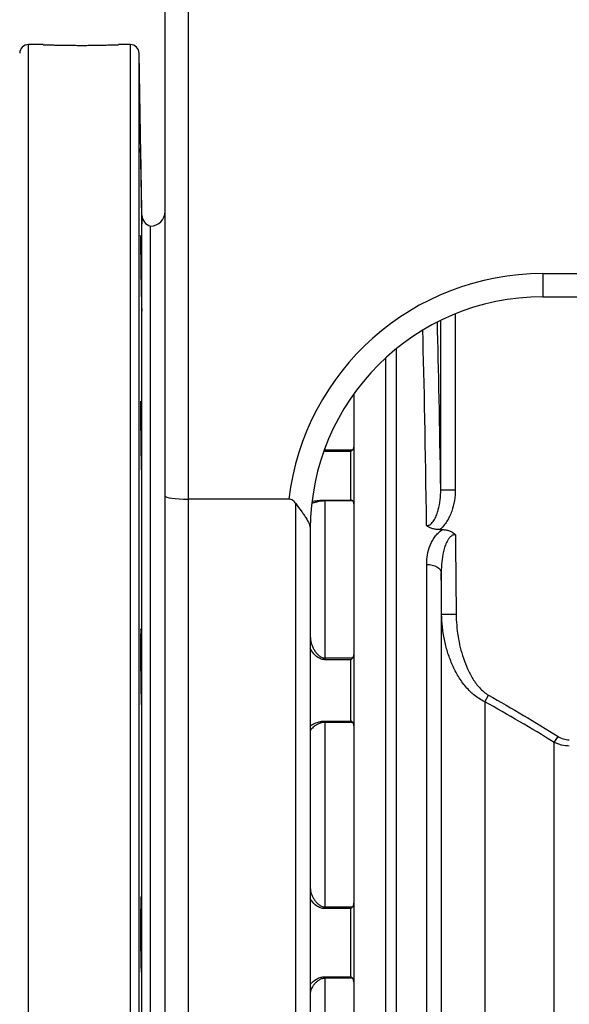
# Model space of a CAD drawing. Header units: millimetres. Extents: x 648 to 3450, y 253 to 3684.
# Tile 13 of 21: x 2280 to 2470, y 677 to 1017. Entities that reach past the tile are written whole.
import ezdxf

# ---------------------------------------------------------------- set-up
doc = ezdxf.new("R2010")
doc.units = ezdxf.units.MM

msp = doc.modelspace()

# ---------------------------------------------------------------- linework, layer by layer
at = {"color": 7, "linetype": 'Continuous', "lineweight": 25}
for p, q in [((2330.48, 852.54), (2330.48, 1025.01)), ((2338.48, 1025.01), (2338.48, 851.49)), ((2288.48, 1008.01), (2283.42, 1008.01)), ((2318.53, 1008.01), (2314.43, 1008.01)), ((2322.5, 949.3), (2321.53, 1005.06)), ((2325.48, 653.01), (2325.48, 945.51)), ((2325.48, 360.51), (2325.48, 945.51)), ((2330.47, 945.76), (2330.46, 945.71)), ((2460.48, 929.15), (2460.48, 921.15)), ((2460.48, 929.15), (2576.48, 929.15)), ((2460.48, 921.15), (2576.48, 921.15)), ((2395.48, 887.78), (2395.48, 869.32)), ((2385.48, 868.46), (2385.48, 867.92)), ((2385.48, 868.46), (2395.07, 868.46)), ((2395.48, 869.32), (2395.48, 869.02)), ((2395.48, 869.02), (2395.48, 850.01)), ((2394.48, 867.92), (2385.48, 867.92)), ((2394.48, 851.14), (2394.48, 867.92)), ((2425.39, 854.72), (2430.39, 854.72)), ((2330.48, 568.37), (2330.48, 852.54)), ((2338.48, 851.49), (2338.48, 566.3)), ((2373.09, 851.49), (2338.48, 851.49)), ((2375.48, 566.3), (2375.48, 849.93)), ((2385.48, 851.14), (2394.48, 851.14)), ((2385.48, 851.14), (2385.48, 850.84)), ((2385.48, 850.84), (2385.48, 796.78)), ((2395.07, 850.84), (2385.48, 850.84)), ((2395.48, 849.93), (2395.48, 849.9)), ((2395.48, 849.9), (2395.48, 797.89)), ((2380.47, 841.13), (2380.47, 841.05)), ((2380.47, 841.05), (2380.47, 604.65)), ((2425.03, 840.96), (2425.95, 840.96)), ((2420.56, 655.79), (2420.56, 828.97)), ((2425.56, 826.13), (2425.56, 655.74)), ((2425.7, 811.85), (2430.7, 811.9)), ((2425.7, 620.14), (2425.7, 811.85)), ((2395.48, 797.89), (2395.48, 797.69)), ((2395.48, 797.69), (2395.48, 773.43)), ((2385.48, 796.78), (2385.48, 796.17)), ((2385.48, 796.78), (2395.07, 796.78)), ((2394.48, 796.17), (2385.48, 796.17)), ((2394.48, 775.03), (2394.48, 796.17)), ((2440.52, 781.69), (2441.82, 783.97)), ((2440.52, 781.69), (2440.52, 381.61)), ((2385.48, 775.03), (2394.48, 775.03)), ((2385.48, 775.03), (2385.48, 774.58)), ((2385.48, 774.58), (2385.48, 711.03)), ((2395.07, 774.58), (2385.48, 774.58)), ((2395.48, 773.41), (2395.48, 712.28)), ((2464.47, 767.68), (2465.77, 769.76)), ((2464.47, 388.07), (2464.47, 767.68)), ((2395.48, 712.29), (2395.48, 685.18)), ((2385.48, 711.03), (2385.48, 710.41)), ((2385.48, 711.03), (2395.07, 711.03)), ((2394.48, 710.41), (2385.48, 710.41)), ((2394.48, 686.98), (2394.48, 710.41)), ((2385.48, 686.98), (2394.48, 686.98)), ((2385.48, 686.98), (2385.48, 686.42)), ((2385.48, 686.42), (2385.48, 619.59)), ((2395.07, 686.42), (2385.48, 686.42)), ((2395.48, 685.15), (2395.48, 652.88))]:
    msp.add_line(p, q, dxfattribs=at)
at = {"color": 1, "linetype": 'Continuous', "lineweight": 25}
for p, q in [((2283.42, 653.01), (2283.42, 1008.01)), ((2318.53, 653.01), (2318.53, 1008.01)), ((2321.53, 653.01), (2321.53, 1005.06)), ((2322.5, 653.01), (2322.5, 949.3)), ((2425.39, 854.72), (2425.39, 913.04)), ((2430.39, 915.27), (2430.39, 854.72)), ((2410.05, 903.25), (2410.05, 655.79)), ((2406.51, 655.77), (2406.51, 900.2)), ((2385.48, 868.98), (2385.48, 868.46))]:
    msp.add_line(p, q, dxfattribs=at)
at = {"color": 7, "linetype": 'Continuous', "lineweight": 25, "flags": 128}
msp.add_lwpolyline([(2420.56, 828.97), (2421.53, 828.91), (2422.45, 828.75), (2423.31, 828.49), (2424.07, 828.14), (2424.69, 827.71), (2425.16, 827.22), (2425.45, 826.69), (2425.56, 826.13)], dxfattribs=at)
at = {"color": 7, "linetype": 'Continuous', "lineweight": 25}
for centre, radius, start, end in [((2283.42, 1005.01), 3, 90, 179), ((2318.53, 1005.01), 3, 1, 90), ((2325.48, 950.51), 5, 270, 0), ((2326.5, 949.37), 4, 181, 255.1663)]:
    msp.add_arc(centre, radius, start, end, dxfattribs=at)
for centre, major_axis, ratio, start_param, end_param in [((2460.48, 841.13), (0, -88.01), 0.999848, 3.141593, 4.594495), ((2460.48, 841.13), (0, 80.01), 0.999817, 0, 1.570796), ((2421.28, 652.74), (0, 310), 0.017455, 5.421981, 5.705667), ((2338.48, 852.54), (8, 0), 0.131652, 3.141593, 4.712389)]:
    msp.add_ellipse(centre, major_axis=major_axis, ratio=ratio, start_param=start_param, end_param=end_param, dxfattribs=at)
at = {"color": 1, "linetype": 'Continuous', "lineweight": 25}
msp.add_ellipse((2416.29, 652.74), major_axis=(0, 305), ratio=0.017741, start_param=5.383175, end_param=5.714109, dxfattribs=at)
at = {"color": 7, "linetype": 'Continuous', "lineweight": 25}
for points, knots in [([(2288.48, 1008.01), (2288.51, 1008), (2288.58, 1008), (2289.15, 1007.98), (2290.04, 1007.95), (2291.26, 1007.91), (2292.78, 1007.87), (2294.53, 1007.83), (2296.5, 1007.8), (2298.58, 1007.78), (2300.77, 1007.77), (2302.96, 1007.77), (2305.13, 1007.78), (2307.17, 1007.81), (2309.07, 1007.85), (2310.74, 1007.89), (2312.16, 1007.93), (2313.27, 1007.96), (2314.04, 1007.99), (2314.44, 1008), (2314.44, 1008), (2314.43, 1008)], [0, 0, 0, 0, 0.052903, 0.107341, 0.160243, 0.214679, 0.267604, 0.322062, 0.375001, 0.429476, 0.48239, 0.536841, 0.589731, 0.644154, 0.697057, 0.751493, 0.804427, 0.858896, 0.911829, 0.9663, 1, 1, 1, 1]), ([(2322.44, 950), (2322.45, 949.39), (2322.46, 948.85), (2322.47, 948.15), (2322.47, 947.93), (2322.48, 947.53), (2322.48, 947.34), (2322.48, 946.85), (2322.49, 946.61), (2322.49, 946.36), (2322.49, 946.29), (2322.49, 946.21), (2322.49, 946.19), (2322.48, 946.19), (2322.48, 946.27), (2322.47, 946.52), (2322.47, 946.62), (2322.46, 946.87), (2322.45, 947.16), (2322.44, 947.52), (2322.44, 947.92), (2322.43, 948.14), (2322.41, 948.85), (2322.4, 949.39), (2322.38, 950.29), (2322.38, 950.6), (2322.37, 951.27), (2322.36, 951.61), (2322.34, 952.67), (2322.32, 953.42), (2322.3, 954.6), (2322.29, 955), (2322.28, 955.82), (2322.27, 956.23), (2322.25, 957.48), (2322.24, 958.32), (2322.21, 960.04), (2322.19, 960.88), (2322.17, 962.13), (2322.16, 962.54), (2322.15, 963.36), (2322.14, 963.76), (2322.13, 964.94), (2322.11, 965.69), (2322.1, 966.75), (2322.09, 967.1), (2322.08, 967.76), (2322.08, 968.07), (2322.07, 968.98), (2322.06, 969.51), (2322.05, 970.23), (2322.05, 970.45), (2322.04, 970.85), (2322.04, 971.21), (2322.04, 971.5), (2322.03, 971.75), (2322.03, 971.85), (2322.03, 972.1), (2322.03, 972.19), (2322.04, 972.19), (2322.04, 972.17), (2322.04, 972.09), (2322.04, 972.02), (2322.05, 971.78), (2322.06, 971.53), (2322.07, 971.04), (2322.07, 970.86), (2322.08, 970.46), (2322.09, 970.24), (2322.1, 969.54), (2322.11, 969), (2322.13, 968.09), (2322.14, 967.77), (2322.15, 967.12), (2322.16, 966.44), (2322.17, 965.71), (2322.19, 964.96), (2322.2, 964.57), (2322.22, 963.39), (2322.23, 962.58), (2322.26, 960.91), (2322.28, 960.05), (2322.31, 958.35), (2322.32, 957.51), (2322.34, 956.26), (2322.35, 955.84), (2322.36, 955.02), (2322.38, 954.22), (2322.39, 953.46), (2322.4, 952.71), (2322.41, 952.34), (2322.42, 951.27), (2322.43, 950.61), (2322.44, 950)], [0, 0, 0, 0, 0.03125, 0.03125, 0.046875, 0.046875, 0.0625, 0.0625, 0.09375, 0.09375, 0.109375, 0.109375, 0.125, 0.125, 0.15625, 0.15625, 0.171875, 0.171875, 0.1875, 0.203125, 0.203125, 0.21875, 0.21875, 0.25, 0.25, 0.265625, 0.265625, 0.28125, 0.28125, 0.3125, 0.3125, 0.328125, 0.328125, 0.34375, 0.34375, 0.375, 0.375, 0.40625, 0.40625, 0.421875, 0.421875, 0.4375, 0.4375, 0.46875, 0.46875, 0.484375, 0.484375, 0.5, 0.5, 0.53125, 0.53125, 0.546875, 0.546875, 0.5625, 0.578125, 0.578125, 0.59375, 0.59375, 0.625, 0.625, 0.640625, 0.640625, 0.65625, 0.65625, 0.6875, 0.6875, 0.703125, 0.703125, 0.71875, 0.71875, 0.75, 0.75, 0.765625, 0.765625, 0.78125, 0.796875, 0.796875, 0.8125, 0.8125, 0.84375, 0.84375, 0.875, 0.875, 0.90625, 0.90625, 0.921875, 0.921875, 0.9375, 0.953125, 0.953125, 0.96875, 0.96875, 1, 1, 1, 1]), ([(2322.48, 920.03), (2322.48, 919.42), (2322.48, 918.88), (2322.49, 918.18), (2322.49, 917.96), (2322.49, 917.55), (2322.49, 917.37), (2322.49, 916.88), (2322.48, 916.64), (2322.48, 916.39), (2322.47, 916.32), (2322.47, 916.24), (2322.47, 916.22), (2322.45, 916.22), (2322.45, 916.3), (2322.43, 916.55), (2322.43, 916.65), (2322.42, 916.9), (2322.41, 917.19), (2322.39, 917.55), (2322.38, 917.95), (2322.37, 918.17), (2322.35, 918.88), (2322.34, 919.42), (2322.32, 920.32), (2322.31, 920.63), (2322.3, 921.29), (2322.29, 921.64), (2322.27, 922.7), (2322.25, 923.45), (2322.23, 924.63), (2322.22, 925.03), (2322.21, 925.85), (2322.2, 926.26), (2322.18, 927.51), (2322.17, 928.35), (2322.14, 930.07), (2322.13, 930.91), (2322.11, 932.16), (2322.11, 932.57), (2322.1, 933.39), (2322.09, 933.79), (2322.08, 934.97), (2322.07, 935.72), (2322.06, 936.78), (2322.05, 937.13), (2322.05, 937.79), (2322.05, 938.1), (2322.04, 939.01), (2322.04, 939.54), (2322.03, 940.26), (2322.03, 940.48), (2322.03, 940.88), (2322.03, 941.24), (2322.04, 941.53), (2322.04, 941.78), (2322.04, 941.88), (2322.05, 942.13), (2322.05, 942.22), (2322.06, 942.22), (2322.06, 942.2), (2322.07, 942.11), (2322.08, 942.05), (2322.09, 941.8), (2322.1, 941.56), (2322.12, 941.07), (2322.12, 940.89), (2322.13, 940.49), (2322.14, 940.27), (2322.16, 939.56), (2322.17, 939.03), (2322.19, 938.12), (2322.2, 937.8), (2322.21, 937.14), (2322.23, 936.46), (2322.24, 935.74), (2322.26, 934.99), (2322.27, 934.6), (2322.29, 933.42), (2322.3, 932.61), (2322.33, 930.94), (2322.35, 930.08), (2322.37, 928.38), (2322.39, 927.54), (2322.4, 926.28), (2322.41, 925.86), (2322.42, 925.05), (2322.43, 924.25), (2322.44, 923.48), (2322.45, 922.73), (2322.45, 922.37), (2322.46, 921.3), (2322.47, 920.63), (2322.48, 920.03)], [0, 0, 0, 0, 0.03125, 0.03125, 0.046875, 0.046875, 0.0625, 0.0625, 0.09375, 0.09375, 0.109375, 0.109375, 0.125, 0.125, 0.15625, 0.15625, 0.171875, 0.171875, 0.1875, 0.203125, 0.203125, 0.21875, 0.21875, 0.25, 0.25, 0.265625, 0.265625, 0.28125, 0.28125, 0.3125, 0.3125, 0.328125, 0.328125, 0.34375, 0.34375, 0.375, 0.375, 0.40625, 0.40625, 0.421875, 0.421875, 0.4375, 0.4375, 0.46875, 0.46875, 0.484375, 0.484375, 0.5, 0.5, 0.53125, 0.53125, 0.546875, 0.546875, 0.5625, 0.578125, 0.578125, 0.59375, 0.59375, 0.625, 0.625, 0.640625, 0.640625, 0.65625, 0.65625, 0.6875, 0.6875, 0.703125, 0.703125, 0.71875, 0.71875, 0.75, 0.75, 0.765625, 0.765625, 0.78125, 0.796875, 0.796875, 0.8125, 0.8125, 0.84375, 0.84375, 0.875, 0.875, 0.90625, 0.90625, 0.921875, 0.921875, 0.9375, 0.953125, 0.953125, 0.96875, 0.96875, 1, 1, 1, 1]), ([(2322.49, 863.02), (2322.49, 862.41), (2322.49, 861.87), (2322.48, 861.17), (2322.48, 860.95), (2322.48, 860.54), (2322.47, 860.36), (2322.46, 859.87), (2322.46, 859.63), (2322.44, 859.38), (2322.44, 859.31), (2322.43, 859.23), (2322.42, 859.21), (2322.41, 859.21), (2322.4, 859.29), (2322.38, 859.54), (2322.37, 859.65), (2322.36, 859.89), (2322.34, 860.18), (2322.33, 860.54), (2322.31, 860.94), (2322.31, 861.16), (2322.29, 861.87), (2322.27, 862.41), (2322.25, 863.31), (2322.24, 863.63), (2322.23, 864.29), (2322.22, 864.63), (2322.2, 865.69), (2322.18, 866.44), (2322.16, 867.62), (2322.16, 868.02), (2322.14, 868.84), (2322.14, 869.25), (2322.12, 870.5), (2322.11, 871.34), (2322.09, 873.06), (2322.08, 873.91), (2322.07, 875.15), (2322.06, 875.56), (2322.06, 876.38), (2322.05, 876.79), (2322.04, 877.97), (2322.04, 878.72), (2322.04, 879.77), (2322.04, 880.12), (2322.03, 880.78), (2322.03, 881.1), (2322.03, 882), (2322.04, 882.54), (2322.04, 883.25), (2322.04, 883.47), (2322.05, 883.87), (2322.05, 884.24), (2322.06, 884.52), (2322.06, 884.77), (2322.07, 884.87), (2322.08, 885.13), (2322.09, 885.21), (2322.1, 885.21), (2322.11, 885.19), (2322.12, 885.11), (2322.13, 885.04), (2322.14, 884.79), (2322.16, 884.55), (2322.18, 884.06), (2322.18, 883.88), (2322.2, 883.48), (2322.2, 883.26), (2322.23, 882.55), (2322.24, 882.02), (2322.26, 881.11), (2322.27, 880.79), (2322.29, 880.13), (2322.3, 879.45), (2322.31, 878.73), (2322.33, 877.98), (2322.34, 877.59), (2322.36, 876.4), (2322.37, 875.59), (2322.4, 873.93), (2322.41, 873.07), (2322.43, 871.37), (2322.44, 870.53), (2322.45, 869.27), (2322.46, 868.85), (2322.46, 868.04), (2322.47, 867.24), (2322.47, 866.47), (2322.48, 865.72), (2322.48, 865.35), (2322.49, 864.28), (2322.49, 863.62), (2322.49, 863.02)], [0, 0, 0, 0, 0.03125, 0.03125, 0.046875, 0.046875, 0.0625, 0.0625, 0.09375, 0.09375, 0.109375, 0.109375, 0.125, 0.125, 0.15625, 0.15625, 0.171875, 0.171875, 0.1875, 0.203125, 0.203125, 0.21875, 0.21875, 0.25, 0.25, 0.265625, 0.265625, 0.28125, 0.28125, 0.3125, 0.3125, 0.328125, 0.328125, 0.34375, 0.34375, 0.375, 0.375, 0.40625, 0.40625, 0.421875, 0.421875, 0.4375, 0.4375, 0.46875, 0.46875, 0.484375, 0.484375, 0.5, 0.5, 0.53125, 0.53125, 0.546875, 0.546875, 0.5625, 0.578125, 0.578125, 0.59375, 0.59375, 0.625, 0.625, 0.640625, 0.640625, 0.65625, 0.65625, 0.6875, 0.6875, 0.703125, 0.703125, 0.71875, 0.71875, 0.75, 0.75, 0.765625, 0.765625, 0.78125, 0.796875, 0.796875, 0.8125, 0.8125, 0.84375, 0.84375, 0.875, 0.875, 0.90625, 0.90625, 0.921875, 0.921875, 0.9375, 0.953125, 0.953125, 0.96875, 0.96875, 1, 1, 1, 1]), ([(2395.07, 868.46), (2394.98, 868.38), (2394.88, 868.3), (2394.68, 868.11), (2394.58, 868.02), (2394.48, 867.92)], [0, 0, 0, 0, 0.5, 0.5, 1, 1, 1, 1]), ([(2395.07, 868.46), (2395.15, 868.52), (2395.2, 868.58), (2395.31, 868.72), (2395.35, 868.79), (2395.44, 869.01), (2395.48, 869.16), (2395.48, 869.32)], [0, 0, 0, 0, 0.25, 0.25, 0.5, 0.5, 1, 1, 1, 1]), ([(2420.52, 842.33), (2420.68, 842.33), (2420.83, 842.35), (2421.13, 842.42), (2421.28, 842.47), (2421.7, 842.67), (2421.95, 842.85), (2422.39, 843.26), (2422.59, 843.49), (2422.95, 843.97), (2423.12, 844.22), (2423.56, 845), (2423.8, 845.53), (2424.23, 846.64), (2424.4, 847.2), (2424.86, 848.9), (2425.06, 850.05), (2425.33, 852.37), (2425.4, 853.54), (2425.39, 854.72)], [0, 0, 0, 0, 0.03125, 0.03125, 0.0625, 0.0625, 0.125, 0.125, 0.1875, 0.1875, 0.25, 0.25, 0.375, 0.375, 0.5, 0.5, 0.75, 0.75, 1, 1, 1, 1]), ([(2430.39, 854.72), (2430.39, 853.44), (2430.29, 852.18), (2429.88, 849.7), (2429.58, 848.48), (2428.94, 846.68), (2428.7, 846.09), (2428.16, 844.94), (2427.86, 844.38), (2427.18, 843.31), (2426.8, 842.79), (2425.98, 841.82), (2425.53, 841.37), (2425.03, 840.96)], [0, 0, 0, 0, 0.25, 0.25, 0.5, 0.5, 0.625, 0.625, 0.75, 0.75, 0.875, 0.875, 1, 1, 1, 1]), ([(2375.48, 849.93), (2375.34, 850.13), (2375.19, 850.32), (2374.85, 850.69), (2374.67, 850.86), (2374.27, 851.15), (2374.06, 851.27), (2373.59, 851.44), (2373.34, 851.49), (2373.09, 851.49)], [0, 0, 0, 0, 0.25, 0.25, 0.5, 0.5, 0.75, 0.75, 1, 1, 1, 1]), ([(2375.48, 849.93), (2376.09, 849.05), (2376.72, 848.21), (2377.6, 847.01), (2377.89, 846.62), (2378.43, 845.85), (2378.69, 845.47), (2379.4, 844.37), (2379.78, 843.68), (2380.19, 842.64), (2380.29, 842.3), (2380.4, 841.79), (2380.42, 841.62), (2380.45, 841.37), (2380.46, 841.29), (2380.47, 841.17), (2380.47, 841.13), (2380.47, 841.07), (2380.47, 841.05), (2380.47, 841.03), (2380.47, 841.02), (2380.47, 841.02), (2380.47, 841.02), (2380.47, 841.03), (2380.47, 841.04), (2380.47, 841.05)], [0, 0, 0, 0, 0.25, 0.25, 0.375, 0.375, 0.5, 0.5, 0.75, 0.75, 0.875, 0.875, 0.9375, 0.9375, 0.96875, 0.96875, 0.984375, 0.984375, 0.992187, 0.992187, 0.996094, 0.996094, 0.998047, 0.998047, 1, 1, 1, 1]), ([(2395.07, 850.84), (2394.98, 850.92), (2394.88, 850.99), (2394.68, 851.09), (2394.58, 851.12), (2394.48, 851.14)], [0, 0, 0, 0, 0.5, 0.5, 1, 1, 1, 1]), ([(2395.48, 849.9), (2395.48, 850.06), (2395.44, 850.23), (2395.35, 850.47), (2395.31, 850.55), (2395.21, 850.7), (2395.15, 850.77), (2395.07, 850.84)], [0, 0, 0, 0, 0.5, 0.5, 0.75, 0.75, 1, 1, 1, 1]), ([(2425.03, 840.96), (2424.62, 840.96), (2424.21, 840.99), (2423.4, 841.09), (2423, 841.18), (2422.22, 841.4), (2421.84, 841.55), (2421.32, 841.81), (2421.15, 841.9), (2420.91, 842.06), (2420.83, 842.11), (2420.67, 842.22), (2420.6, 842.28), (2420.52, 842.33)], [0, 0, 0, 0, 0.25, 0.25, 0.5, 0.5, 0.75, 0.75, 0.875, 0.875, 0.9375, 0.9375, 1, 1, 1, 1]), ([(2420.56, 828.97), (2420.56, 830.09), (2420.65, 831.19), (2421.03, 833.35), (2421.31, 834.41), (2421.82, 835.71), (2421.93, 835.97), (2422.16, 836.48), (2422.29, 836.74), (2422.7, 837.5), (2423, 837.98), (2423.69, 838.92), (2424.07, 839.37), (2424.94, 840.22), (2425.42, 840.61), (2425.95, 840.96)], [0, 0, 0, 0, 0.25, 0.25, 0.5, 0.5, 0.5625, 0.5625, 0.625, 0.625, 0.75, 0.75, 0.875, 0.875, 1, 1, 1, 1]), ([(2430.43, 839.22), (2430.26, 839.23), (2430.09, 839.21), (2429.77, 839.13), (2429.61, 839.07), (2429.17, 838.86), (2428.91, 838.66), (2428.45, 838.22), (2428.24, 837.97), (2427.87, 837.46), (2427.71, 837.19), (2427.27, 836.37), (2427.03, 835.8), (2426.61, 834.62), (2426.45, 834.03), (2426.02, 832.24), (2425.84, 831.03), (2425.6, 828.6), (2425.55, 827.37), (2425.56, 826.13)], [0, 0, 0, 0, 0.03125, 0.03125, 0.0625, 0.0625, 0.125, 0.125, 0.1875, 0.1875, 0.25, 0.25, 0.375, 0.375, 0.5, 0.5, 0.75, 0.75, 1, 1, 1, 1]), ([(2425.95, 840.96), (2426.36, 840.96), (2426.77, 840.93), (2427.57, 840.79), (2427.97, 840.68), (2428.75, 840.4), (2429.11, 840.22), (2429.63, 839.89), (2429.8, 839.77), (2430.04, 839.57), (2430.12, 839.51), (2430.28, 839.37), (2430.35, 839.3), (2430.43, 839.22)], [0, 0, 0, 0, 0.25, 0.25, 0.5, 0.5, 0.75, 0.75, 0.875, 0.875, 0.9375, 0.9375, 1, 1, 1, 1]), ([(2425.7, 811.85), (2425.67, 815.18), (2425.64, 818.52), (2425.6, 821.85), (2425.59, 823.28), (2425.58, 824.7), (2425.56, 826.13)], [0, 0, 0, 0, 0.01, 0.01, 0.01, 0.01427843, 0.01427843, 0.01427843, 0.01427843]), ([(2440.52, 781.69), (2439.16, 782.3), (2437.92, 783.11), (2436.5, 784.3), (2436.22, 784.54), (2435.67, 785.05), (2435.41, 785.31), (2434.64, 786.1), (2434.16, 786.65), (2432.77, 788.36), (2431.95, 789.57), (2430.45, 792.12), (2429.8, 793.43), (2428.65, 796.11), (2428.15, 797.48), (2427.29, 800.26), (2426.93, 801.68), (2426.34, 804.56), (2426.12, 806.01), (2425.81, 808.92), (2425.72, 810.38), (2425.7, 811.85)], [0, 0, 0, 0, 0.125, 0.125, 0.15625, 0.15625, 0.1875, 0.1875, 0.25, 0.25, 0.375, 0.375, 0.5, 0.5, 0.625, 0.625, 0.75, 0.75, 0.875, 0.875, 1, 1, 1, 1]), ([(2430.7, 811.9), (2430.72, 809.29), (2430.95, 806.72), (2431.56, 802.9), (2431.82, 801.63), (2432.42, 799.12), (2432.78, 797.87), (2433.61, 795.4), (2434.08, 794.18), (2434.89, 792.41), (2435.17, 791.82), (2435.78, 790.67), (2436.11, 790.1), (2437.14, 788.44), (2437.91, 787.39), (2439.23, 785.96), (2439.71, 785.5), (2440.71, 784.67), (2441.24, 784.29), (2441.82, 783.97)], [0, 0, 0, 0, 0.25, 0.25, 0.375, 0.375, 0.5, 0.5, 0.625, 0.625, 0.6875, 0.6875, 0.75, 0.75, 0.875, 0.875, 0.9375, 0.9375, 1, 1, 1, 1]), ([(2322.48, 784.55), (2322.47, 783.94), (2322.46, 783.4), (2322.45, 782.7), (2322.45, 782.48), (2322.44, 782.08), (2322.44, 781.89), (2322.42, 781.4), (2322.41, 781.16), (2322.39, 780.91), (2322.39, 780.85), (2322.37, 780.76), (2322.37, 780.74), (2322.35, 780.74), (2322.33, 780.83), (2322.31, 781.08), (2322.3, 781.18), (2322.29, 781.43), (2322.27, 781.71), (2322.26, 782.08), (2322.24, 782.48), (2322.24, 782.7), (2322.21, 783.41), (2322.2, 783.95), (2322.18, 784.85), (2322.17, 785.16), (2322.16, 785.82), (2322.15, 786.17), (2322.13, 787.23), (2322.12, 787.97), (2322.11, 789.15), (2322.1, 789.56), (2322.09, 790.38), (2322.09, 790.79), (2322.07, 792.04), (2322.06, 792.88), (2322.05, 794.6), (2322.05, 795.44), (2322.04, 796.69), (2322.04, 797.1), (2322.04, 797.92), (2322.03, 798.32), (2322.03, 799.5), (2322.03, 800.25), (2322.04, 801.31), (2322.04, 801.65), (2322.04, 802.32), (2322.04, 802.63), (2322.05, 803.53), (2322.05, 804.07), (2322.06, 804.78), (2322.07, 805.01), (2322.08, 805.41), (2322.09, 805.77), (2322.1, 806.06), (2322.11, 806.3), (2322.11, 806.41), (2322.13, 806.66), (2322.14, 806.74), (2322.16, 806.74), (2322.17, 806.72), (2322.18, 806.64), (2322.19, 806.58), (2322.21, 806.33), (2322.22, 806.08), (2322.25, 805.6), (2322.25, 805.41), (2322.27, 805.01), (2322.28, 804.79), (2322.3, 804.09), (2322.31, 803.55), (2322.33, 802.64), (2322.34, 802.32), (2322.35, 801.67), (2322.37, 800.99), (2322.38, 800.26), (2322.39, 799.51), (2322.4, 799.12), (2322.42, 797.94), (2322.43, 797.13), (2322.45, 795.46), (2322.45, 794.6), (2322.47, 792.9), (2322.47, 792.06), (2322.48, 790.8), (2322.48, 790.39), (2322.49, 789.57), (2322.49, 788.77), (2322.49, 788), (2322.49, 787.25), (2322.49, 786.89), (2322.48, 785.82), (2322.48, 785.16), (2322.48, 784.55)], [0, 0, 0, 0, 0.03125, 0.03125, 0.046875, 0.046875, 0.0625, 0.0625, 0.09375, 0.09375, 0.109375, 0.109375, 0.125, 0.125, 0.15625, 0.15625, 0.171875, 0.171875, 0.1875, 0.203125, 0.203125, 0.21875, 0.21875, 0.25, 0.25, 0.265625, 0.265625, 0.28125, 0.28125, 0.3125, 0.3125, 0.328125, 0.328125, 0.34375, 0.34375, 0.375, 0.375, 0.40625, 0.40625, 0.421875, 0.421875, 0.4375, 0.4375, 0.46875, 0.46875, 0.484375, 0.484375, 0.5, 0.5, 0.53125, 0.53125, 0.546875, 0.546875, 0.5625, 0.578125, 0.578125, 0.59375, 0.59375, 0.625, 0.625, 0.640625, 0.640625, 0.65625, 0.65625, 0.6875, 0.6875, 0.703125, 0.703125, 0.71875, 0.71875, 0.75, 0.75, 0.765625, 0.765625, 0.78125, 0.796875, 0.796875, 0.8125, 0.8125, 0.84375, 0.84375, 0.875, 0.875, 0.90625, 0.90625, 0.921875, 0.921875, 0.9375, 0.953125, 0.953125, 0.96875, 0.96875, 1, 1, 1, 1]), ([(2380.47, 804.13), (2380.47, 803.37), (2380.6, 802.61), (2380.93, 801.47), (2381.07, 801.1), (2381.38, 800.36), (2381.56, 800), (2381.96, 799.3), (2382.19, 798.96), (2382.68, 798.31), (2382.96, 798.01), (2383.42, 797.6), (2383.58, 797.47), (2383.92, 797.24), (2384.1, 797.14), (2384.47, 796.97), (2384.66, 796.9), (2385.06, 796.8), (2385.27, 796.78), (2385.48, 796.78)], [0, 0, 0, 0, 0.25, 0.25, 0.375, 0.375, 0.5, 0.5, 0.625, 0.625, 0.75, 0.75, 0.8125, 0.8125, 0.875, 0.875, 0.9375, 0.9375, 1, 1, 1, 1]), ([(2395.07, 796.78), (2395.15, 796.86), (2395.2, 796.94), (2395.31, 797.12), (2395.35, 797.21), (2395.44, 797.49), (2395.48, 797.69), (2395.48, 797.89)], [0, 0, 0, 0, 0.25, 0.25, 0.5, 0.5, 1, 1, 1, 1]), ([(2395.07, 796.78), (2394.98, 796.68), (2394.88, 796.58), (2394.68, 796.38), (2394.58, 796.27), (2394.48, 796.17)], [0, 0, 0, 0, 0.5, 0.5, 1, 1, 1, 1]), ([(2385.48, 774.58), (2385.27, 774.58), (2385.06, 774.56), (2384.67, 774.51), (2384.47, 774.47), (2384.1, 774.37), (2383.92, 774.32), (2383.58, 774.19), (2383.42, 774.12), (2382.96, 773.91), (2382.69, 773.75), (2382.19, 773.43), (2381.96, 773.26), (2381.56, 772.94), (2381.38, 772.79), (2381.07, 772.48), (2380.93, 772.34), (2380.6, 771.92), (2380.47, 771.68), (2380.47, 771.49)], [0, 0, 0, 0, 0.0625, 0.0625, 0.125, 0.125, 0.1875, 0.1875, 0.25, 0.25, 0.375, 0.375, 0.5, 0.5, 0.625, 0.625, 0.75, 0.75, 1, 1, 1, 1]), ([(2395.07, 774.58), (2394.98, 774.68), (2394.88, 774.77), (2394.68, 774.92), (2394.58, 774.98), (2394.48, 775.03)], [0, 0, 0, 0, 0.5, 0.5, 1, 1, 1, 1]), ([(2395.48, 773.41), (2395.48, 773.62), (2395.44, 773.83), (2395.35, 774.12), (2395.31, 774.22), (2395.21, 774.41), (2395.15, 774.5), (2395.07, 774.58)], [0, 0, 0, 0, 0.5, 0.5, 0.75, 0.75, 1, 1, 1, 1]), ([(2469.65, 766.43), (2468.75, 766.43), (2467.86, 766.55), (2466.56, 766.86), (2466.13, 767), (2465.29, 767.31), (2464.88, 767.48), (2464.47, 767.68)], [0, 0, 0, 0, 0.5, 0.5, 0.75, 0.75, 1, 1, 1, 1]), ([(2465.77, 769.76), (2466.35, 769.4), (2466.97, 769.1), (2467.95, 768.79), (2468.28, 768.71), (2468.96, 768.6), (2469.3, 768.57), (2469.65, 768.57)], [0, 0, 0, 0, 0.5, 0.5, 0.75, 0.75, 1, 1, 1, 1]), ([(2380.47, 717.55), (2380.47, 716.92), (2380.6, 716.28), (2380.93, 715.29), (2381.07, 714.96), (2381.38, 714.31), (2381.56, 713.99), (2381.96, 713.36), (2382.19, 713.05), (2382.68, 712.46), (2382.96, 712.18), (2383.42, 711.8), (2383.58, 711.68), (2383.92, 711.46), (2384.1, 711.37), (2384.47, 711.2), (2384.66, 711.14), (2385.06, 711.05), (2385.27, 711.03), (2385.48, 711.03)], [0, 0, 0, 0, 0.25, 0.25, 0.375, 0.375, 0.5, 0.5, 0.625, 0.625, 0.75, 0.75, 0.8125, 0.8125, 0.875, 0.875, 0.9375, 0.9375, 1, 1, 1, 1]), ([(2322.44, 692.3), (2322.43, 691.7), (2322.42, 691.16), (2322.41, 690.45), (2322.4, 690.24), (2322.39, 689.83), (2322.38, 689.65), (2322.36, 689.16), (2322.35, 688.92), (2322.33, 688.67), (2322.32, 688.6), (2322.31, 688.52), (2322.3, 688.5), (2322.28, 688.5), (2322.26, 688.58), (2322.24, 688.83), (2322.23, 688.94), (2322.22, 689.19), (2322.2, 689.47), (2322.19, 689.83), (2322.18, 690.23), (2322.17, 690.45), (2322.15, 691.17), (2322.14, 691.71), (2322.12, 692.61), (2322.11, 692.92), (2322.1, 693.58), (2322.1, 693.93), (2322.08, 694.99), (2322.07, 695.73), (2322.06, 696.91), (2322.06, 697.32), (2322.05, 698.14), (2322.05, 698.55), (2322.04, 699.8), (2322.04, 700.64), (2322.03, 702.36), (2322.03, 703.2), (2322.03, 704.45), (2322.03, 704.86), (2322.04, 705.68), (2322.04, 706.08), (2322.04, 707.26), (2322.05, 708.01), (2322.06, 709.07), (2322.06, 709.41), (2322.07, 710.08), (2322.07, 710.39), (2322.08, 711.29), (2322.09, 711.83), (2322.11, 712.54), (2322.11, 712.76), (2322.13, 713.17), (2322.14, 713.53), (2322.15, 713.81), (2322.16, 714.06), (2322.17, 714.17), (2322.19, 714.42), (2322.21, 714.5), (2322.23, 714.5), (2322.23, 714.48), (2322.25, 714.4), (2322.26, 714.33), (2322.28, 714.09), (2322.29, 713.84), (2322.32, 713.35), (2322.32, 713.17), (2322.34, 712.77), (2322.34, 712.55), (2322.37, 711.84), (2322.38, 711.31), (2322.4, 710.4), (2322.4, 710.08), (2322.41, 709.42), (2322.43, 708.74), (2322.43, 708.02), (2322.44, 707.26), (2322.45, 706.87), (2322.46, 705.69), (2322.47, 704.88), (2322.48, 703.22), (2322.48, 702.36), (2322.49, 700.66), (2322.49, 699.81), (2322.49, 698.56), (2322.49, 698.14), (2322.48, 697.33), (2322.48, 696.53), (2322.48, 695.76), (2322.47, 695.01), (2322.47, 694.64), (2322.46, 693.57), (2322.45, 692.91), (2322.44, 692.3)], [0, 0, 0, 0, 0.03125, 0.03125, 0.046875, 0.046875, 0.0625, 0.0625, 0.09375, 0.09375, 0.109375, 0.109375, 0.125, 0.125, 0.15625, 0.15625, 0.171875, 0.171875, 0.1875, 0.203125, 0.203125, 0.21875, 0.21875, 0.25, 0.25, 0.265625, 0.265625, 0.28125, 0.28125, 0.3125, 0.3125, 0.328125, 0.328125, 0.34375, 0.34375, 0.375, 0.375, 0.40625, 0.40625, 0.421875, 0.421875, 0.4375, 0.4375, 0.46875, 0.46875, 0.484375, 0.484375, 0.5, 0.5, 0.53125, 0.53125, 0.546875, 0.546875, 0.5625, 0.578125, 0.578125, 0.59375, 0.59375, 0.625, 0.625, 0.640625, 0.640625, 0.65625, 0.65625, 0.6875, 0.6875, 0.703125, 0.703125, 0.71875, 0.71875, 0.75, 0.75, 0.765625, 0.765625, 0.78125, 0.796875, 0.796875, 0.8125, 0.8125, 0.84375, 0.84375, 0.875, 0.875, 0.90625, 0.90625, 0.921875, 0.921875, 0.9375, 0.953125, 0.953125, 0.96875, 0.96875, 1, 1, 1, 1]), ([(2395.07, 711.03), (2395.15, 711.11), (2395.2, 711.21), (2395.31, 711.41), (2395.35, 711.51), (2395.44, 711.83), (2395.48, 712.05), (2395.48, 712.28)], [0, 0, 0, 0, 0.25, 0.25, 0.5, 0.5, 1, 1, 1, 1]), ([(2395.07, 711.03), (2394.98, 710.92), (2394.88, 710.81), (2394.68, 710.6), (2394.58, 710.5), (2394.48, 710.41)], [0, 0, 0, 0, 0.5, 0.5, 1, 1, 1, 1]), ([(2385.48, 686.42), (2385.27, 686.42), (2385.06, 686.4), (2384.67, 686.32), (2384.47, 686.27), (2384.1, 686.13), (2383.92, 686.05), (2383.58, 685.87), (2383.42, 685.77), (2382.96, 685.46), (2382.69, 685.23), (2382.19, 684.75), (2381.96, 684.5), (2381.56, 684), (2381.38, 683.75), (2381.07, 683.25), (2380.93, 683), (2380.6, 682.26), (2380.47, 681.79), (2380.47, 681.36)], [0, 0, 0, 0, 0.0625, 0.0625, 0.125, 0.125, 0.1875, 0.1875, 0.25, 0.25, 0.375, 0.375, 0.5, 0.5, 0.625, 0.625, 0.75, 0.75, 1, 1, 1, 1]), ([(2395.07, 686.42), (2394.98, 686.53), (2394.88, 686.63), (2394.68, 686.82), (2394.58, 686.9), (2394.48, 686.98)], [0, 0, 0, 0, 0.5, 0.5, 1, 1, 1, 1]), ([(2395.48, 685.15), (2395.48, 685.38), (2395.44, 685.6), (2395.35, 685.92), (2395.31, 686.03), (2395.21, 686.23), (2395.15, 686.33), (2395.07, 686.42)], [0, 0, 0, 0, 0.5, 0.5, 0.75, 0.75, 1, 1, 1, 1])]:
    msp.add_open_spline(points, degree=3, knots=knots, dxfattribs=at)
at = {"color": 1, "linetype": 'Continuous', "lineweight": 25}
for points, knots in [([(2385.48, 850.84), (2385.16, 850.83), (2384.44, 850.8), (2383.24, 850.6), (2381.9, 850.24), (2381.32, 850.1), (2380.99, 850.02)], [0, 0, 0, 0, 0.1369002, 0.3123083, 0.6000733, 1, 1, 1, 1]), ([(2381.08, 850.77), (2381.12, 850.77), (2381.51, 850.78), (2382.57, 850.95), (2384.07, 851.11), (2385.03, 851.13), (2385.48, 851.14)], [0, 0, 0, 0, 0.04344, 0.474825, 0.759698, 1, 1, 1, 1]), ([(2385.48, 796.17), (2384.96, 796.24), (2383.92, 796.37), (2382.34, 797.42), (2381.11, 798.71), (2380.63, 799.8), (2380.47, 800.15)], [0, 0, 0, 0, 0.227603, 0.45309, 0.824568, 1, 1, 1, 1]), ([(2380.47, 773.4), (2380.69, 773.55), (2381.24, 773.92), (2382.55, 774.52), (2384.07, 774.96), (2385.03, 775.01), (2385.48, 775.03)], [0, 0, 0, 0, 0.230769, 0.577673, 0.806758, 1, 1, 1, 1]), ([(2385.48, 710.41), (2384.96, 710.47), (2383.92, 710.59), (2382.34, 711.55), (2381.11, 712.71), (2380.63, 713.63), (2380.47, 713.93)], [0, 0, 0, 0, 0.2276026, 0.4530899, 0.8245683, 1, 1, 1, 1]), ([(2380.47, 684.27), (2380.69, 684.55), (2381.24, 685.26), (2382.55, 686.19), (2384.07, 686.86), (2385.03, 686.94), (2385.48, 686.98)], [0, 0, 0, 0, 0.230769, 0.577673, 0.806758, 1, 1, 1, 1])]:
    msp.add_open_spline(points, degree=3, knots=knots, dxfattribs=at)
at = {"color": 7, "linetype": 'Continuous', "lineweight": 25}
for points in [[(2430.43, 839.22), (2430.52, 830.12), (2430.61, 821.01), (2430.7, 811.9)], [(2441.82, 783.97), (2449.89, 779.39), (2457.88, 774.66), (2465.77, 769.76)], [(2464.47, 767.68), (2456.59, 772.51), (2448.59, 777.17), (2440.52, 781.69)]]:
    msp.add_open_spline(points, degree=3, dxfattribs=at)

doc.saveas('drawing.dxf')
